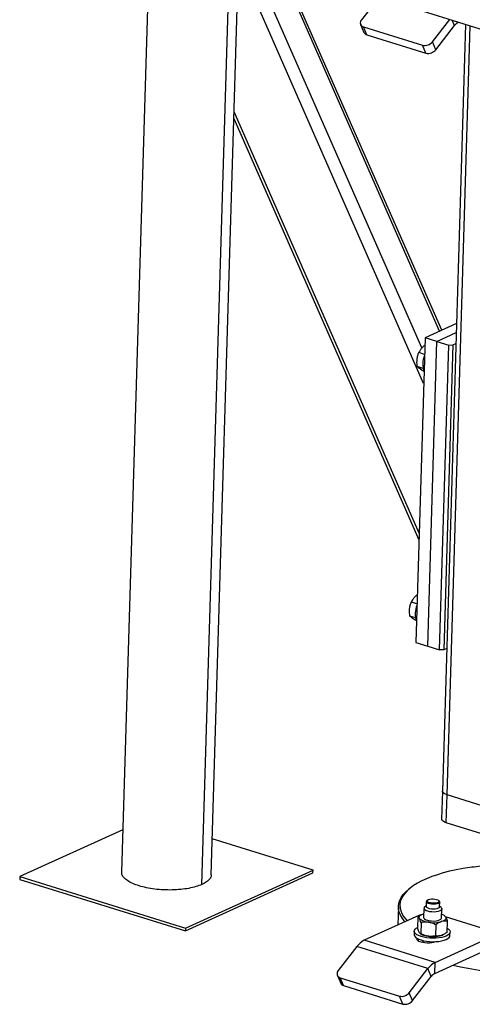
# Model space of a CAD drawing. Header units: millimetres. Extents: x 5 to 589, y 5 to 415.
# Tile 67 of 104: x 412.81 to 420.38, y 221.95 to 238.44. Entities that reach past the tile are written whole.
import ezdxf

# ---------------------------------------------------------------- set-up
doc = ezdxf.new("R2010")
doc.units = ezdxf.units.MM
doc.layers.add('TRAIT-FORT', color=4, linetype='Continuous', lineweight=25)

msp = doc.modelspace()

# ---------------------------------------------------------------- linework, layer by layer
at = {"layer": 'TRAIT-FORT', "color": 4, "linetype": 'Continuous', "lineweight": 25}
for p, q in [((414.9881, 240.00838), (414.51342, 224.16307)), ((415.85692, 223.95579), (416.32535, 239.59245)), ((416.01274, 224.11792), (416.47492, 239.54593)), ((419.56726, 232.35051), (416.47087, 239.41063)), ((419.53834, 232.94394), (416.6694, 239.48544)), ((419.83502, 233.22686), (417.15662, 239.33389)), ((419.87022, 233.24285), (417.20551, 239.31869)), ((418.81525, 238.818), (418.52765, 238.44443)), ((419.54376, 238.59141), (431.4205, 234.89733)), ((419.71532, 238.07502), (420.00293, 238.44859)), ((420.08141, 238.34441), (420.04265, 238.43624)), ((420.14318, 238.39702), (420.14341, 238.4049)), ((420.14318, 238.39702), (420.15356, 238.40174)), ((418.51146, 238.36504), (418.56766, 238.2319)), ((418.55883, 238.32559), (419.54856, 238.01775)), ((418.61503, 238.19246), (418.55883, 238.32559)), ((419.77152, 237.94189), (420.08141, 238.34441)), ((420.26714, 238.36641), (419.88218, 225.51627)), ((419.96006, 225.45483), (420.34612, 238.34185)), ((418.61503, 238.19246), (419.60475, 237.88462)), ((419.77152, 237.94189), (419.71532, 238.07502)), ((419.60475, 237.88462), (419.54856, 238.01775)), ((419.49212, 229.84225), (416.39573, 236.90237)), ((416.39228, 236.78706), (419.48867, 229.72694)), ((420.11701, 233.35498), (419.59018, 233.11562)), ((419.59018, 233.11562), (419.43717, 228.00773)), ((419.78813, 233.05405), (419.59018, 233.11562)), ((419.78813, 233.05405), (420.11241, 233.20138)), ((419.63511, 227.94617), (419.78813, 233.05405)), ((419.78813, 233.05405), (419.98608, 232.99248)), ((419.83306, 227.8846), (419.98608, 232.99248)), ((420.05617, 232.99403), (419.90316, 227.88615)), ((419.98608, 232.99248), (420.05617, 232.99403)), ((420.05617, 232.99403), (420.10689, 233.01707)), ((419.58184, 232.83695), (419.48575, 232.86684)), ((419.55644, 232.60246), (419.46049, 232.6323)), ((419.45664, 228.65778), (419.36056, 228.68766)), ((419.43124, 228.42328), (419.33529, 228.45313)), ((419.43717, 228.00773), (419.63511, 227.94617)), ((419.63511, 227.94617), (419.83306, 227.8846)), ((419.90316, 227.88615), (419.83306, 227.8846)), ((419.95387, 227.90919), (419.90316, 227.88615)), ((419.88218, 225.51627), (419.86827, 225.05191)), ((419.94615, 224.99048), (419.96006, 225.45483)), ((421.22691, 225.0608), (419.96006, 225.45483)), ((414.5346, 224.87004), (412.80967, 224.08632)), ((421.213, 224.59644), (419.94615, 224.99048)), ((417.7165, 224.19467), (416.03075, 224.71899)), ((412.80967, 224.08632), (412.80828, 224.03989)), ((412.80828, 224.03989), (415.57951, 223.17793)), ((412.80967, 224.08632), (415.58091, 223.22437)), ((415.57951, 223.17793), (417.71511, 224.14823)), ((415.58091, 223.22437), (417.7165, 224.19467)), ((417.71511, 224.14823), (417.7165, 224.19467)), ((419.34185, 223.8947), (419.31834, 223.87585)), ((419.14439, 223.5866), (419.13505, 223.27481)), ((419.57116, 223.55352), (419.56664, 223.4026)), ((419.60994, 223.59585), (419.5842, 223.57521)), ((419.61212, 223.66848), (419.60968, 223.58722)), ((419.61216, 223.57801), (419.60968, 223.58722)), ((419.63366, 223.69418), (419.6219, 223.68475)), ((419.82822, 223.67857), (419.81706, 223.68869)), ((419.83458, 223.58049), (419.83702, 223.66175)), ((419.8593, 223.56697), (419.83484, 223.58912)), ((419.8665, 223.39362), (419.87102, 223.54454)), ((419.48812, 223.43523), (418.57286, 223.01939)), ((419.4688, 223.4109), (419.46324, 223.22516)), ((419.5179, 223.44642), (419.48812, 223.43523)), ((419.53073, 223.4498), (419.52478, 223.44672)), ((419.91821, 223.43082), (419.90517, 223.43859)), ((420.63039, 223.1967), (419.93372, 223.41338)), ((415.58091, 223.22437), (415.57951, 223.17793)), ((419.52304, 223.31551), (419.51747, 223.12977)), ((419.77011, 223.27951), (419.76454, 223.09376)), ((419.96294, 223.33889), (419.95738, 223.15315)), ((419.40975, 223.17492), (419.40801, 223.11688)), ((419.50797, 223.13323), (419.52102, 223.12546)), ((419.76054, 222.64998), (420.67579, 223.06582)), ((419.89545, 223.11425), (419.90141, 223.11733)), ((420.00774, 223.09891), (420.00948, 223.15695)), ((418.44934, 222.91417), (418.13944, 222.51165)), ((419.63701, 222.54476), (418.44934, 222.91417)), ((419.76054, 222.64998), (418.57286, 223.01939)), ((419.48343, 223.00788), (419.48439, 223.03968)), ((419.55507, 223.01636), (419.55413, 222.98512)), ((419.75497, 222.46424), (420.67023, 222.88008)), ((419.75497, 222.46424), (419.76054, 222.64998)), ((418.12326, 222.43225), (418.17945, 222.29912)), ((418.17063, 222.39281), (419.16035, 222.08497)), ((418.22682, 222.25968), (418.17063, 222.39281)), ((419.32712, 222.14224), (419.63701, 222.54476)), ((419.38332, 222.00911), (419.69321, 222.41163)), ((419.69321, 222.41163), (419.63701, 222.54476)), ((418.22682, 222.25968), (419.21655, 221.95184)), ((419.21655, 221.95184), (419.16035, 222.08497)), ((419.38332, 222.00911), (419.32712, 222.14224))]:
    msp.add_line(p, q, dxfattribs=at)
at = {"layer": 'TRAIT-FORT', "color": 4, "linetype": 'Continuous', "lineweight": 25, "flags": 128}
for points in [[(419.96006, 225.45483), (419.93151, 225.46551), (419.90875, 225.4779), (419.89265, 225.49154), (419.88383, 225.5059), (419.88218, 225.51627)], [(419.96006, 225.45483), (419.93151, 225.46551), (419.90875, 225.4779), (419.89265, 225.49154), (419.88383, 225.5059), (419.88218, 225.51627)], [(419.94615, 224.99048), (419.9176, 225.00115), (419.89484, 225.01355), (419.87874, 225.02719), (419.86992, 225.04155), (419.86827, 225.05191)], [(420.22626, 224.22048), (420.11157, 224.19931), (420.00149, 224.17524), (419.89651, 224.14838), (419.7971, 224.11885), (419.70371, 224.08678), (419.61675, 224.05231), (419.53662, 224.01559), (419.46366, 223.9768), (419.39821, 223.93609), (419.34056, 223.89367), (419.29097, 223.84971), (419.24965, 223.80441), (419.21679, 223.75797), (419.19254, 223.7106), (419.17701, 223.66252), (419.17026, 223.61393), (419.17233, 223.56506), (419.1832, 223.51612), (419.20284, 223.46733), (419.23114, 223.41891), (419.26799, 223.37108), (419.2912, 223.34576)], [(419.25723, 223.33032), (419.24355, 223.3456), (419.20623, 223.39404), (419.17757, 223.44307), (419.15769, 223.49248), (419.14667, 223.54204), (419.14458, 223.59153), (419.15141, 223.64073), (419.16714, 223.68942), (419.1917, 223.73739), (419.22497, 223.78441), (419.26681, 223.83028), (419.31704, 223.8748), (419.31834, 223.87585)], [(419.62716, 223.67153), (419.62535, 223.68258), (419.63239, 223.69311), (419.64765, 223.70219), (419.66977, 223.709), (419.6968, 223.71295), (419.72632, 223.71368), (419.75572, 223.71112), (419.78238, 223.70551), (419.80394, 223.69734), (419.81847, 223.68734), (419.82469, 223.67639), (419.82205, 223.66548), (419.81078, 223.65556), (419.79187, 223.64753), (419.76702, 223.64209), (419.73843, 223.63972), (419.70863, 223.64065), (419.68029, 223.64478), (419.6559, 223.65175), (419.63765, 223.66094), (419.62716, 223.67153)], [(419.8593, 223.56697), (419.86265, 223.56366), (419.87049, 223.54986), (419.86896, 223.536), (419.85813, 223.52296), (419.83869, 223.51156), (419.81186, 223.50251), (419.77932, 223.49639), (419.74313, 223.49357), (419.70556, 223.49424), (419.66896, 223.49835), (419.63563, 223.50565), (419.60768, 223.51567), (419.58685, 223.52778), (419.57445, 223.54123), (419.57445, 223.54123)], [(419.83458, 223.58049), (419.83427, 223.57783), (419.82735, 223.56644), (419.8119, 223.55647), (419.78918, 223.54871), (419.76103, 223.5438), (419.72973, 223.54214), (419.69781, 223.54385), (419.66786, 223.54881), (419.64231, 223.5566), (419.62323, 223.56661), (419.61216, 223.57801)], [(419.61459, 223.65927), (419.61243, 223.67114), (419.61935, 223.68253), (419.6219, 223.68475)], [(419.82822, 223.67857), (419.83455, 223.67096), (419.83671, 223.65909), (419.82978, 223.6477), (419.81434, 223.63773), (419.79162, 223.62997), (419.76346, 223.62506), (419.73216, 223.6234), (419.70024, 223.62512), (419.6703, 223.63007), (419.64475, 223.63787), (419.62566, 223.64787), (419.61459, 223.65927), (419.61459, 223.65927)], [(419.49662, 223.38642), (419.49237, 223.3973), (419.49195, 223.4082), (419.49538, 223.41892), (419.5026, 223.42929), (419.51348, 223.43913), (419.52783, 223.44826), (419.54541, 223.45653), (419.56592, 223.46381)], [(419.64727, 223.32072), (419.61993, 223.32546), (419.59425, 223.33143), (419.57066, 223.33855), (419.54957, 223.34668), (419.53133, 223.3557), (419.51627, 223.36544), (419.50463, 223.37574), (419.49662, 223.38642)], [(419.56664, 223.4026), (419.56993, 223.39032), (419.58233, 223.37687), (419.60316, 223.36475), (419.63111, 223.35473), (419.66443, 223.34744), (419.70104, 223.34333), (419.73861, 223.34266), (419.7748, 223.34548), (419.80734, 223.3516), (419.83416, 223.36065), (419.85361, 223.37205), (419.86443, 223.38509), (419.8665, 223.39362)], [(419.93652, 223.40981), (419.94077, 223.39892), (419.94119, 223.38803), (419.93775, 223.3773), (419.93054, 223.36693), (419.91966, 223.3571), (419.90531, 223.34797), (419.88773, 223.33969), (419.86722, 223.33242)], [(420.00289, 223.18153), (420.00931, 223.16216), (420.00662, 223.14291), (419.99491, 223.12436), (419.97453, 223.10708), (419.9461, 223.09158), (419.91048, 223.07834), (419.86876, 223.06776), (419.82221, 223.06017), (419.77224, 223.05579), (419.72036, 223.05476), (419.66815, 223.0571), (419.61721, 223.06275), (419.56907, 223.07154), (419.52521, 223.08319), (419.48694, 223.09736), (419.45545, 223.11361), (419.43167, 223.13146), (419.41634, 223.15035), (419.40992, 223.16971), (419.41261, 223.18896), (419.42432, 223.20751), (419.4447, 223.2248), (419.46356, 223.23574)], [(419.40801, 223.11688), (419.40818, 223.11167), (419.4146, 223.0923), (419.42993, 223.07341), (419.45371, 223.05557), (419.4852, 223.03932), (419.52347, 223.02515), (419.56733, 223.01349), (419.61547, 223.00471), (419.66642, 222.99906), (419.71862, 222.99671), (419.7705, 222.99775), (419.82047, 223.00213), (419.86703, 223.00972), (419.90874, 223.0203), (419.94436, 223.03354), (419.97279, 223.04903), (419.99317, 223.06632), (420.00488, 223.08487), (420.00774, 223.09891)], [(419.45146, 223.05698), (419.44942, 223.04605), (419.45445, 223.03154), (419.468, 223.01759), (419.48939, 223.00489), (419.51755, 222.99409), (419.55106, 222.98571), (419.58824, 222.98019), (419.62724, 222.9778), (419.66608, 222.97866), (419.70284, 222.98272), (419.73565, 222.98979), (419.75745, 222.99716)], [(419.86027, 223.10024), (419.88078, 223.10752), (419.89545, 223.11425)]]:
    msp.add_lwpolyline(points, dxfattribs=at)
at = {"layer": 'TRAIT-FORT', "color": 4, "linetype": 'Continuous', "lineweight": 25}
for centre, radius, start, end in [((418.57722, 238.39393), 0.07077, 134.469103, 254.934932), ((420.21993, 238.24435), 0.17088, 116.691083, 144.155716), ((418.63278, 238.26194), 0.07171, 204.763174, 255.669156), ((419.5871, 238.17695), 0.1638, 256.390666, 321.516756), ((419.6433, 238.04382), 0.1638, 256.390666, 321.516756), ((419.92903, 232.67144), 0.37692, 157.327935, 199.240233), ((419.80383, 228.49227), 0.37692, 157.327935, 199.240233), ((420.93321, 219.98916), 4.28997, 95.459696, 99.485051), ((419.5979, 223.55289), 0.02619, 121.534068, 206.446585), ((419.83494, 223.33224), 0.12781, 37.362581, 74.842513), ((419.72963, 223.84607), 0.53176, 261.090068, 284.995894), ((419.89897, 223.11041), 0.12592, 34.384655, 61.314946), ((419.67526, 223.41267), 0.32601, 241.762838, 263.846219), ((419.72267, 223.6139), 0.53176, 261.090068, 284.995894), ((418.72638, 222.71404), 0.34177, 116.691083, 144.155716), ((419.91405, 222.34463), 0.34177, 116.691083, 144.155716), ((421.26506, 227.49264), 5.0337, 256.190571, 279.124322), ((418.18902, 222.46115), 0.07077, 134.469103, 254.934932), ((419.83173, 222.31156), 0.17088, 116.691083, 144.155716), ((418.24457, 222.32916), 0.07171, 204.763174, 255.669156), ((419.1989, 222.24417), 0.1638, 256.390666, 321.516756), ((419.25509, 222.11104), 0.1638, 256.390666, 321.516756)]:
    msp.add_arc(centre, radius, start, end, dxfattribs=at)
for points, knots in [([(419.58637, 232.98831), (419.58358, 232.98625), (419.56422, 232.97199), (419.53684, 232.9441), (419.5063, 232.90518), (419.49264, 232.8797), (419.48575, 232.86684)], [0, 0, 0, 0, 0.058223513, 0.404435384, 0.699488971, 1, 1, 1, 1]), ([(419.46049, 232.6323), (419.45769, 232.66401), (419.45306, 232.71646), (419.4617, 232.78775), (419.47379, 232.83376), (419.4831, 232.85949), (419.48575, 232.86684)], [0, 0, 0, 0, 0.38554949, 0.63764185, 0.89654625, 1, 1, 1, 1]), ([(419.57579, 232.54912), (419.56145, 232.55769), (419.53244, 232.57502), (419.49925, 232.59764), (419.47531, 232.61685), (419.46546, 232.62712), (419.46049, 232.6323)], [0, 0, 0, 0, 0.26460494, 0.53494775, 0.76534313, 1, 1, 1, 1]), ([(419.33529, 228.45313), (419.33249, 228.48484), (419.32787, 228.53728), (419.3365, 228.60857), (419.34859, 228.65458), (419.3579, 228.68032), (419.36056, 228.68766)], [0, 0, 0, 0, 0.38554949, 0.63764185, 0.89654625, 1, 1, 1, 1]), ([(419.46117, 228.80913), (419.45839, 228.80708), (419.43903, 228.79281), (419.41164, 228.76492), (419.3811, 228.726), (419.36745, 228.70052), (419.36056, 228.68766)], [0, 0, 0, 0, 0.05822351, 0.40443538, 0.69948897, 1, 1, 1, 1]), ([(419.4506, 228.36995), (419.43625, 228.37852), (419.40724, 228.39584), (419.37405, 228.41846), (419.35011, 228.43767), (419.34026, 228.44794), (419.33529, 228.45313)], [0, 0, 0, 0, 0.26460494, 0.53494775, 0.76534313, 1, 1, 1, 1]), ([(415.85692, 223.95579), (415.82476, 223.94287), (415.76043, 223.91703), (415.63872, 223.88876), (415.50421, 223.86965), (415.36, 223.86108), (415.21218, 223.86322), (415.06628, 223.87602), (414.92796, 223.89899), (414.80249, 223.93123), (414.6948, 223.97152), (414.60868, 224.01831), (414.54872, 224.06976), (414.51585, 224.11888), (414.51621, 224.15004), (414.51636, 224.16303)], [0, 0, 0, 0, 0.07864707, 0.15729415, 0.23594122, 0.31458829, 0.39323537, 0.47188244, 0.55052951, 0.62917658, 0.70782366, 0.78647073, 0.8651178, 0.94376488, 1, 1, 1, 1]), ([(416.0098, 224.11796), (416.0105, 224.11277), (416.01365, 224.08939), (415.98987, 224.04895), (415.94048, 223.99867), (415.88477, 223.97008), (415.85692, 223.95579)], [0, 0, 0, 0, 0.08674927, 0.39116618, 0.69558309, 1, 1, 1, 1]), ([(419.4688, 223.4109), (419.48437, 223.42266), (419.50285, 223.43662), (419.5221, 223.44471), (419.52513, 223.44598)], [0, 0, 0, 0, 0.842392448, 1, 1, 1, 1]), ([(419.49662, 223.38642), (419.49276, 223.39226), (419.48495, 223.40408), (419.47564, 223.40943), (419.47028, 223.41058), (419.4688, 223.4109)], [0, 0, 0, 0, 0.413688, 0.83802774, 1, 1, 1, 1]), ([(419.52304, 223.31551), (419.51888, 223.32958), (419.51047, 223.3581), (419.50127, 223.3769), (419.49662, 223.38642)], [0, 0, 0, 0, 0.49324437, 1, 1, 1, 1]), ([(419.91844, 223.42972), (419.91974, 223.42922), (419.92572, 223.42695), (419.93178, 223.41733), (419.93652, 223.40981)], [0, 0, 0, 0, 0.21866424, 1, 1, 1, 1]), ([(419.93652, 223.40981), (419.94032, 223.40218), (419.94802, 223.38673), (419.95671, 223.36042), (419.96159, 223.34355), (419.96294, 223.33889)], [0, 0, 0, 0, 0.413688, 0.83802774, 1, 1, 1, 1]), ([(419.48966, 223.15424), (419.48586, 223.16187), (419.47816, 223.17732), (419.46947, 223.20363), (419.46459, 223.2205), (419.46324, 223.22516)], [0, 0, 0, 0, 0.413688, 0.83802774, 1, 1, 1, 1]), ([(419.64727, 223.32072), (419.6298, 223.32237), (419.59443, 223.32571), (419.55311, 223.3212), (419.52955, 223.31674), (419.52304, 223.31551)], [0, 0, 0, 0, 0.413688, 0.83802774, 1, 1, 1, 1]), ([(419.77011, 223.27951), (419.75051, 223.28882), (419.71077, 223.30769), (419.66862, 223.31634), (419.64727, 223.32072)], [0, 0, 0, 0, 0.49324437, 1, 1, 1, 1]), ([(419.86722, 223.33242), (419.85359, 223.32733), (419.82597, 223.31703), (419.79365, 223.2967), (419.7752, 223.28323), (419.77011, 223.27951)], [0, 0, 0, 0, 0.413688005, 0.838027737, 1, 1, 1, 1]), ([(419.96294, 223.33889), (419.94769, 223.34056), (419.91676, 223.34395), (419.88388, 223.3363), (419.86722, 223.33242)], [0, 0, 0, 0, 0.49324437, 1, 1, 1, 1]), ([(419.51747, 223.12977), (419.51293, 223.13098), (419.50374, 223.13344), (419.49439, 223.14725), (419.48966, 223.15424)], [0, 0, 0, 0, 0.49324437, 1, 1, 1, 1]), ([(419.64031, 223.08855), (419.6229, 223.09198), (419.58764, 223.09894), (419.54695, 223.11539), (419.52385, 223.12666), (419.51747, 223.12977)], [0, 0, 0, 0, 0.413688, 0.83802774, 1, 1, 1, 1]), ([(419.76454, 223.09376), (419.74456, 223.09022), (419.70404, 223.08304), (419.66174, 223.08669), (419.64031, 223.08855)], [0, 0, 0, 0, 0.49324437, 1, 1, 1, 1]), ([(419.86027, 223.10024), (419.84668, 223.09694), (419.81917, 223.09026), (419.78748, 223.09089), (419.76951, 223.09314), (419.76454, 223.09376)], [0, 0, 0, 0, 0.413688, 0.83802774, 1, 1, 1, 1]), ([(419.95738, 223.15315), (419.94174, 223.14197), (419.91003, 223.11929), (419.877, 223.10665), (419.86027, 223.10024)], [0, 0, 0, 0, 0.49324437, 1, 1, 1, 1])]:
    msp.add_open_spline(points, degree=3, knots=knots, dxfattribs=at)

doc.saveas('drawing.dxf')
